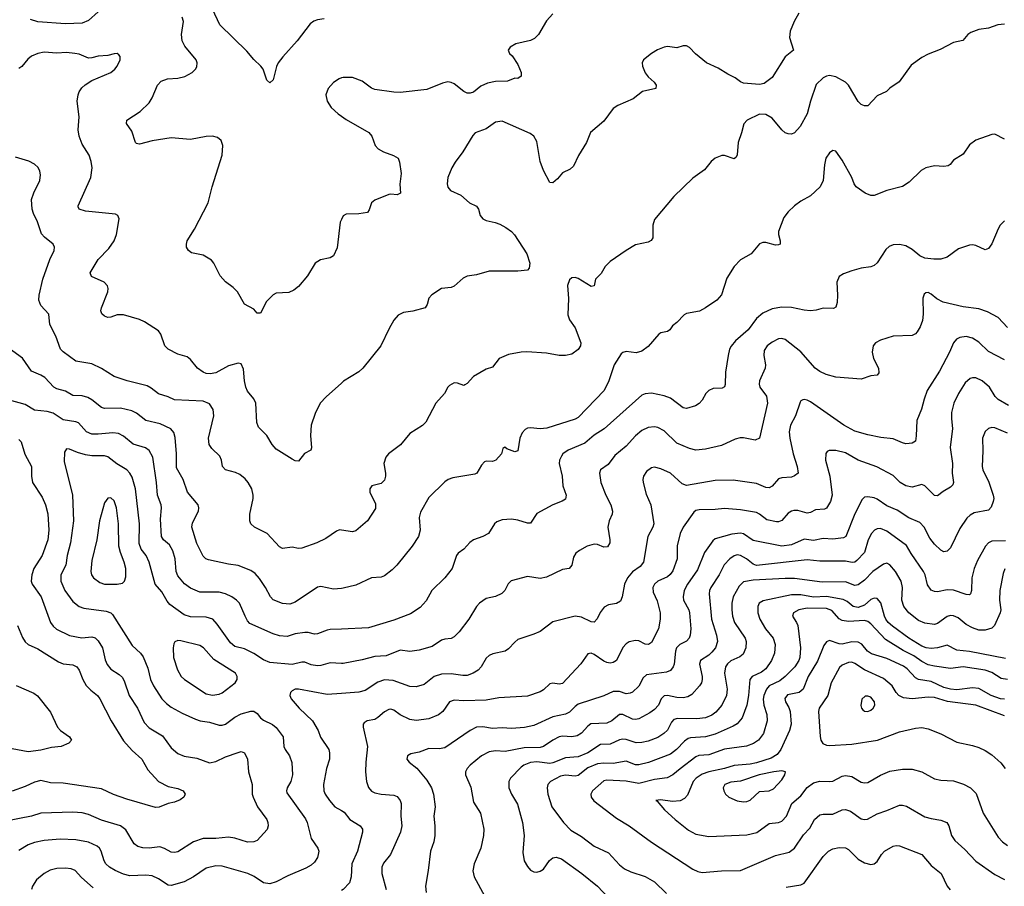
# Model space of a CAD drawing. Header units: inches. Extents: x 990586 to 1117858, y 769490 to 892071.
# Tile 150 of 248: x 1077976 to 1084169, y 830290 to 835742. Entities that reach past the tile are written whole.
import ezdxf

# ---------------------------------------------------------------- set-up
doc = ezdxf.new("R2010")
doc.units = ezdxf.units.IN
doc.header["$MEASUREMENT"] = 0
doc.layers.add('B0873', color=7, linetype='Continuous')
doc.layers.add('B0883', color=7, linetype='Continuous')

msp = doc.modelspace()

# ---------------------------------------------------------------- linework, layer by layer
at = {"layer": 'B0873', "color": 6}
for points, elevation in [([(1078470, 835791.3), (1078410, 835737.9), (1078370, 835721), (1078264.2, 835715.8), (1078090, 835729.7), (1078044.4, 835744.4)], 2800), ([(1080000, 834485), (1079991.9, 834468.1), (1079973.2, 834306.8), (1079950, 834256.8), (1079930, 834243.2), (1079868.3, 834231.7), (1079834, 834210), (1079786.4, 834130), (1079730, 834064.5), (1079699.8, 834040.2), (1079670, 834025.2), (1079590, 834020.6), (1079569.7, 834010.3), (1079529.5, 833970), (1079490, 833895.1), (1079470, 833896.3), (1079450, 833920.5), (1079390, 833952.8), (1079346.3, 834030), (1079318, 834058), (1079270, 834093.8), (1079238.2, 834130), (1079197.6, 834210), (1079182.3, 834230), (1079130, 834259.9), (1079056.3, 834276.3), (1079037.7, 834290), (1079026.4, 834310), (1079025, 834330), (1079030.6, 834350), (1079075.4, 834424.6), (1079162.3, 834590), (1079186.5, 834690), (1079249.6, 834890), (1079253.7, 834950), (1079242.8, 834982.8), (1079221.1, 835001.1), (1079188.9, 835008.9), (1079150, 835006.9), (1079050, 834987.7), (1078930, 834999.7), (1078810, 834980.4), (1078730, 834959.1), (1078720.3, 834960.3), (1078710, 834962.4), (1078704.5, 834970), (1078680.9, 835040.9), (1078648.8, 835090), (1078649.6, 835110.4), (1078734.5, 835165.5), (1078790, 835219.7), (1078810.4, 835249.7), (1078843.7, 835330), (1078865.6, 835354.4), (1078905.4, 835370), (1078970, 835374.4), (1079014.5, 835385.5), (1079060.2, 835410), (1079081.2, 835430), (1079090, 835445.6), (1079093.4, 835470), (1079085.9, 835490), (1079015, 835575), (1078997.3, 835610), (1078994.2, 835650), (1079007, 835730), (1078999, 835759)], 2800), ([(1079891.8, 835748.2), (1079850, 835741.7), (1079826.3, 835733.7), (1079803.3, 835716.7), (1079721.7, 835610), (1079631.5, 835508.5), (1079602.8, 835470), (1079592.5, 835447.5), (1079570, 835362.9), (1079550, 835345.1), (1079530, 835360.7), (1079507.4, 835430), (1079494, 835450), (1079450, 835490.8), (1079404.3, 835544.3), (1079235, 835710), (1079190, 835808.9)], 2700), ([(1080000, 833456.3), (1079903.5, 833370), (1079866.3, 833330), (1079835, 833265), (1079810, 833191.8), (1079805.4, 833125.4), (1079811.2, 833048.8), (1079806.8, 833033.2), (1079767.4, 833012.6), (1079730, 832964.5), (1079710, 832966.7), (1079690, 832977.2), (1079590, 833040.1), (1079564.1, 833070), (1079530, 833125.2), (1079478.4, 833178.4), (1079468.6, 833208.6), (1079461.6, 833330), (1079450, 833357.3), (1079410, 833405), (1079397.9, 833430), (1079390, 833470), (1079384.1, 833544.1), (1079370, 833576), (1079350, 833580.9), (1079290, 833563.6), (1079210, 833519.4), (1079173.5, 833513.5), (1079150, 833517.1), (1079130, 833525.3), (1079094.2, 833550), (1079050, 833603.8), (1079030, 833620.4), (1078970, 833638.1), (1078909.4, 833670), (1078889.9, 833690), (1078863.6, 833763.6), (1078850, 833784.9), (1078761.4, 833841.4), (1078730, 833856.3), (1078630, 833886.2), (1078590, 833884.3), (1078550, 833870.8), (1078530, 833869), (1078510, 833875.9), (1078492.5, 833892.5), (1078487.4, 833910), (1078490.3, 833930), (1078530.6, 834030), (1078533.6, 834050), (1078528.7, 834068.7), (1078507.8, 834090), (1078427.3, 834127.3), (1078419.9, 834150), (1078470, 834233.5), (1078536.7, 834303.3), (1078570.4, 834350), (1078584.5, 834390), (1078601.1, 834490), (1078594.6, 834510), (1078579.3, 834519.3), (1078390, 834538.2), (1078351.3, 834550), (1078344.8, 834564.8), (1078343.7, 834570), (1078423.1, 834750), (1078432.7, 834810), (1078426.1, 834850), (1078412.8, 834890), (1078370, 834959.3), (1078349.9, 835010.1), (1078345.1, 835050), (1078350.4, 835130), (1078337.5, 835230), (1078343.9, 835270), (1078351.4, 835288.6), (1078367.3, 835312.7), (1078387.8, 835332.2), (1078430, 835358.9), (1078548.9, 835410), (1078574, 835430), (1078590.4, 835450), (1078607.6, 835490), (1078607.8, 835510), (1078600.4, 835520.4), (1078590, 835528.7), (1078570, 835527.8), (1078530, 835517.8), (1078470, 835512.7), (1078430, 835501.3), (1078410, 835500.4), (1078350, 835524.7), (1078322.4, 835530), (1078270, 835535.8), (1078210, 835531.9), (1078130, 835537.6), (1078090, 835529.5), (1078050, 835512.6), (1078027, 835493), (1077990, 835447.7), (1077970, 835434.8)], 2900), ([(1080000, 835375.5), (1079985.4, 835370), (1079950, 835347.2), (1079916.8, 835310), (1079902.5, 835270), (1079909.6, 835230), (1079936.3, 835190), (1079979.5, 835150), (1080000, 835135.3)], 2800), ([(1080000, 832529.9), (1079988.5, 832531.5), (1079970, 832524.6), (1079901.4, 832478.6), (1079844.7, 832450), (1079750, 832417.5), (1079730, 832415.8), (1079690, 832423.7), (1079630, 832415.9), (1079610, 832424.5), (1079532.9, 832510), (1079452.5, 832550), (1079430.9, 832570), (1079424.1, 832590), (1079424, 832630), (1079444.4, 832730), (1079444.6, 832750), (1079435.9, 832790), (1079414.2, 832830), (1079394.2, 832854.2), (1079360.3, 832880.3), (1079332.9, 832892.9), (1079269.9, 832910), (1079252.6, 832930), (1079246.1, 832970), (1079236.1, 832996.1), (1079184.9, 833044.9), (1079167.9, 833070), (1079164.2, 833110), (1079198.4, 833250), (1079193.3, 833290), (1079170, 833325.4), (1079130, 833341.5), (1078949.6, 833349.6), (1078910, 833369), (1078850, 833388), (1078804.2, 833424.2), (1078778, 833438), (1078651.6, 833470), (1078570, 833496.5), (1078490, 833547.4), (1078430, 833576), (1078330, 833592.7), (1078250, 833652.2), (1078232.5, 833670), (1078203.4, 833750), (1078164.9, 833824.9), (1078158.8, 833890), (1078110, 833943.1), (1078096.7, 833976.8), (1078098.1, 834010), (1078122.6, 834110), (1078166.9, 834233.1), (1078192.7, 834290), (1078194.9, 834310), (1078187.3, 834330), (1078133.1, 834373.1), (1078114.2, 834394.2), (1078087.5, 834470), (1078062.4, 834522.4), (1078055.4, 834550), (1078050.8, 834610), (1078066.2, 834653.8), (1078103.8, 834730), (1078106.9, 834766.9), (1078102.5, 834790), (1078091.8, 834811.8), (1078070, 834834), (1078033, 834853), (1077950, 834877.9)], 3000), ([(1080000, 832163.9), (1079950, 832159.2), (1079870, 832175.5), (1079850, 832171.4), (1079710, 832077.3), (1079674.8, 832065.2), (1079630, 832069.4), (1079570, 832091.3), (1079554.2, 832110), (1079523.3, 832170), (1079485.6, 832225.6), (1079457.3, 832257.3), (1079430, 832276.3), (1079350, 832309), (1079290, 832316.5), (1079163.8, 832343.9), (1079147.2, 832350), (1079130, 832366.4), (1079090, 832447), (1079058.5, 832550), (1079063, 832577), (1079101.6, 832650), (1079103.9, 832670), (1079099.6, 832690), (1079030.9, 832770), (1079005.1, 832850), (1078962.8, 832922.8), (1078962.5, 833010), (1078953.5, 833113.5), (1078945.1, 833145.1), (1078926.9, 833166.9), (1078859.8, 833199.8), (1078770, 833220.1), (1078710, 833266.3), (1078680.7, 833280.7), (1078610, 833297.8), (1078510, 833296.6), (1078490, 833302), (1078430, 833350.6), (1078405, 833365), (1078370, 833374.8), (1078310, 833377.5), (1078264.3, 833404.3), (1078210, 833420), (1078190.1, 833430.1), (1078135.4, 833490), (1078110, 833505.2), (1078049.8, 833529.8), (1077993.3, 833613.3), (1077910, 833674.1)], 3100), ([(1080000, 831908.1), (1079930, 831904.8), (1079910, 831901.6), (1079850, 831877.2), (1079830, 831876.2), (1079790, 831887.4), (1079770, 831887.5), (1079710, 831877.1), (1079658.4, 831861.6), (1079610, 831865), (1079570, 831877.1), (1079423.7, 831943.7), (1079410, 831959.1), (1079393.5, 831990), (1079359.6, 832070), (1079339.8, 832090), (1079310, 832110.4), (1079270, 832129.8), (1079230, 832140.1), (1079110, 832139.5), (1079050, 832165.3), (1079012.7, 832192.7), (1078970, 832242.1), (1078960.1, 832270), (1078954.5, 832350), (1078939.5, 832399.5), (1078918.5, 832438.5), (1078880.2, 832470), (1078867.4, 832490), (1078861.2, 832598.8), (1078867.9, 832670), (1078865.7, 832690), (1078842.1, 832750), (1078835.9, 832830), (1078812.9, 832990), (1078791.5, 833031.5), (1078767.9, 833047.9), (1078690.9, 833070.9), (1078630, 833121.5), (1078597.7, 833137.7), (1078563.1, 833143.1), (1078470, 833133.5), (1078430, 833133.7), (1078396.1, 833150), (1078345.2, 833205.2), (1078330, 833212.2), (1078250, 833225.2), (1078187.3, 833267.3), (1078150, 833276.9), (1078070, 833286.2), (1078010, 833321.1), (1077911.2, 833348.8)], 3200), ([(1077970, 833101), (1077986.2, 833086.2), (1078008.9, 833008.9), (1078051, 832931), (1078049.7, 832870), (1078056.5, 832830), (1078117.8, 832737.8), (1078137.9, 832690), (1078154, 832634), (1078160.4, 832530), (1078153.8, 832470), (1078118.5, 832370), (1078065.5, 832290), (1078052.8, 832250), (1078049.2, 832210), (1078055.3, 832190), (1078110.6, 832110), (1078170.3, 831950.3), (1078187.3, 831927.3), (1078208.5, 831908.5), (1078290, 831868.2), (1078366.4, 831853.6), (1078430, 831859), (1078450, 831852.3), (1078470, 831834.9), (1078498, 831790), (1078513.8, 831713.8), (1078525.5, 831685.5), (1078550, 831655.8), (1078602.5, 831622.5), (1078622.6, 831602.6), (1078635.8, 831575.8), (1078664.8, 831490), (1078717.9, 831410), (1078760.1, 831320.2), (1078790, 831287.1), (1078875.3, 831235.3), (1078930, 831161.6), (1078970, 831125.1), (1079010, 831108.3), (1079090, 831096), (1079170, 831066.6), (1079210, 831074.6), (1079270, 831104.5), (1079350, 831132.1), (1079370, 831136.9), (1079390, 831129.1), (1079409.8, 831090), (1079415.1, 831010), (1079437.6, 830930), (1079439, 830870), (1079444, 830850), (1079471.9, 830790), (1079529.8, 830710), (1079537.1, 830690), (1079538.5, 830670), (1079533, 830647), (1079470, 830578.3), (1079450, 830569.1), (1079410, 830568.1), (1079330, 830592.7), (1079290, 830599.5), (1079210, 830589.5), (1079130, 830590.4), (1079069.7, 830570.3), (1078970, 830507.4), (1078950, 830501.8), (1078930, 830504.4), (1078887.8, 830527.8), (1078857, 830537), (1078790, 830530), (1078750, 830530.7), (1078719.5, 830539.5), (1078696, 830556), (1078643.9, 830643.9), (1078610.1, 830670.1), (1078490, 830704.8), (1078410, 830741.6), (1078370, 830750.9), (1078310, 830755), (1078110, 830749.5), (1078050, 830731.3), (1077890, 830700.3)], 3200), ([(1080000, 831692.1), (1079930, 831696.4), (1079870, 831678.5), (1079850, 831677), (1079810, 831682), (1079770, 831699.6), (1079750, 831700.2), (1079690, 831685), (1079550, 831698.2), (1079510, 831715), (1079450, 831753.6), (1079390, 831783.4), (1079330, 831797.4), (1079301.8, 831821.8), (1079219.2, 831939.2), (1079190.2, 831970.2), (1079150, 831982), (1079050, 831984.7), (1079010, 831997.5), (1078921.7, 832061.7), (1078903.9, 832083.9), (1078870, 832143.2), (1078828, 832190), (1078791.1, 832330), (1078770.8, 832370), (1078740.9, 832410), (1078727.3, 832447.3), (1078729.7, 832569.7), (1078705.3, 832790), (1078683, 832863), (1078669.7, 832890), (1078649.4, 832910), (1078586.8, 832946.8), (1078530, 832991.7), (1078510, 832997.3), (1078430, 832999.1), (1078390, 833004.8), (1078339.6, 833019.6), (1078290, 833040.6), (1078270, 833042.5), (1078258.5, 833021.5), (1078257, 832963), (1078308.5, 832750), (1078313.9, 832590), (1078295, 832450), (1078274.5, 832370), (1078266.5, 832310), (1078234.7, 832250), (1078235.4, 832210), (1078259.3, 832150), (1078310, 832081.2), (1078350, 832050), (1078380.5, 832040.5), (1078521.1, 832021.1), (1078549.3, 832010), (1078560, 832000), (1078683.8, 831803.8), (1078735.8, 831755.8), (1078752.4, 831732.4), (1078781.7, 831661.7), (1078799.6, 831590), (1078817.4, 831550), (1078870, 831469.8), (1078899.4, 831439.4), (1078930, 831417.5), (1078998, 831378), (1079081.2, 831341.2), (1079111.5, 831331.5), (1079170, 831322.6), (1079230, 831303.5), (1079250, 831303.6), (1079270, 831310.7), (1079330, 831354.1), (1079370, 831374.6), (1079430, 831390.5), (1079450, 831391.1), (1079470, 831377), (1079490, 831350.4), (1079510, 831334.1), (1079567.3, 831307.3), (1079590, 831288.2), (1079634.1, 831230), (1079638.2, 831170), (1079646.1, 831150), (1079674.2, 831110), (1079687.7, 831067.7), (1079693, 830990), (1079681.1, 830950), (1079658.6, 830910), (1079654.1, 830890), (1079657.2, 830877.2), (1079773.7, 830713.7), (1079784, 830690), (1079810, 830591.2), (1079852.1, 830530), (1079857.3, 830510), (1079854.7, 830490), (1079848.5, 830470), (1079830, 830442.4), (1079810, 830422.3), (1079777, 830403), (1079663.6, 830356.4), (1079590, 830317.2), (1079550, 830305.1), (1079510, 830310.5), (1079451.6, 830351.6), (1079412.1, 830370), (1079250, 830415.8), (1079210, 830418.7), (1079150, 830402.8), (1079070.5, 830349.5), (1079010, 830318.6), (1078930, 830293.7), (1078910, 830296.2), (1078850, 830336.6), (1078810, 830354.6), (1078770, 830360.4), (1078670, 830355.6), (1078630, 830366.7), (1078576.4, 830390), (1078541.5, 830410), (1078519, 830430), (1078507.2, 830450), (1078489.1, 830510), (1078477.3, 830530), (1078463.1, 830543.1), (1078410, 830567), (1078330, 830582.9), (1078230, 830585.8), (1078130, 830577), (1078070, 830565.5), (1078030, 830550.5), (1077970, 830515)], 3300), ([(1077962, 831930), (1077994.6, 831854.6), (1078010, 831828.1), (1078030, 831811.4), (1078090, 831783.5), (1078221.1, 831701.1), (1078250, 831689.7), (1078310, 831682.1), (1078335.5, 831670), (1078350.2, 831650.2), (1078372.6, 831590), (1078393.7, 831553.7), (1078422.9, 831522.9), (1078465.1, 831490), (1078481.2, 831470), (1078551.2, 831331.2), (1078630, 831203.9), (1078683.3, 831143.3), (1078744.9, 831090), (1078782.7, 831022.7), (1078848.9, 830950), (1078910, 830917.1), (1078970, 830904.1), (1079004.4, 830890), (1079016.9, 830870), (1079015.3, 830864.7), (1079007.7, 830850), (1078986.2, 830833.8), (1078950, 830818.9), (1078909.8, 830810.2), (1078853.4, 830786.6), (1078830, 830784.4), (1078650, 830837.4), (1078567.4, 830867.4), (1078490, 830902.9), (1078250, 830939), (1078170, 830940.8), (1078110, 830955.3), (1078070, 830945.3), (1078010, 830916.6), (1077930, 830888.6)], 3100), ([(1077953.6, 831553.6), (1078064.4, 831504.4), (1078087.7, 831487.7), (1078170, 831385.3), (1078214.7, 831290), (1078232.3, 831270), (1078289.4, 831230), (1078302, 831210), (1078285.8, 831190), (1078237.6, 831170), (1078176.2, 831163.8), (1078110, 831146.8), (1078030, 831135), (1077930, 831153.5)], 3000), ([(1080000, 831503.5), (1079910, 831497.4), (1079730, 831530.7), (1079710, 831529.2), (1079690, 831520.1), (1079678.8, 831510), (1079675.1, 831490), (1079683.9, 831470), (1079735, 831410), (1079818.6, 831330), (1079853.8, 831270), (1079868.5, 831228.5), (1079920.9, 831150), (1079925.9, 831130), (1079924.1, 831090), (1079905.1, 831030), (1079886.9, 830930), (1079889.2, 830890), (1079897.2, 830870), (1079924.3, 830830), (1079959.1, 830790), (1080000, 830766.6)], 3400), ([(1078439, 830279), (1078364.4, 830344.4), (1078324.9, 830390), (1078300.4, 830400.4), (1078263.4, 830403.4), (1078210, 830400.8), (1078168.9, 830391.1), (1078130.1, 830370), (1078083, 830330), (1078056, 830290), (1078050.5, 830270)], 3400)]:
    msp.add_lwpolyline(points, dxfattribs=dict(at, elevation=elevation))
at = {"layer": 'B0873', "color": 6, "elevation": 3400}
for points in [[(1078550, 832733.7), (1078530, 832732.2), (1078510, 832702.2), (1078477.9, 832590), (1078461.6, 832470), (1078430, 832338.7), (1078424, 832270), (1078428.8, 832250), (1078441.1, 832230), (1078480.6, 832200.6), (1078510, 832190.8), (1078590, 832189.8), (1078622.6, 832197.4), (1078635.5, 832210), (1078643.3, 832236.7), (1078643.5, 832290), (1078633.1, 832330), (1078609.6, 832390), (1078600.6, 832430), (1078598.5, 832570), (1078586, 832670), (1078570, 832715.5)], [(1078970, 831835.8), (1078952.6, 831827.4), (1078945.4, 831814.6), (1078941.5, 831790), (1078943.8, 831730), (1078969.4, 831650.6), (1078992.8, 831610), (1079013.3, 831590), (1079150, 831500.3), (1079190, 831491.3), (1079230, 831498.8), (1079250, 831507.8), (1079331.6, 831570), (1079343.7, 831590), (1079344.3, 831610), (1079333.8, 831630), (1079197.2, 831717.2), (1079132.5, 831790), (1079110, 831804.5), (1078990, 831834.4)]]:
    msp.add_lwpolyline(points, close=True, dxfattribs=at)
at = {"layer": 'B0883', "color": 6}
for points, elevation in [([(1082876.9, 835783.1), (1082847.2, 835730), (1082823.3, 835670), (1082818.7, 835630), (1082843.2, 835550), (1082791.9, 835508.1), (1082710, 835377.8), (1082658.5, 835341.5), (1082630, 835335.5), (1082603.7, 835336.3), (1082530, 835343.3), (1082510, 835352.2), (1082476.8, 835376.8), (1082430, 835399.6), (1082370, 835437), (1082295.3, 835470), (1082226.4, 835526.4), (1082190, 835566.8), (1082170, 835577.5), (1082150, 835578), (1082110, 835566.2), (1082050, 835572.6), (1082030, 835570.2), (1081987.4, 835552.6), (1081949.5, 835530), (1081900.1, 835490), (1081891.5, 835470), (1081893.6, 835450), (1081910, 835408.9), (1081930, 835383.3), (1081966.8, 835350), (1081980.3, 835330), (1081978.5, 835310), (1081894.3, 835290), (1081836, 835244), (1081738.1, 835201.9), (1081710, 835183.2), (1081650, 835104.8), (1081567.5, 835032.5), (1081540.6, 834970), (1081492.1, 834887.9), (1081459.1, 834820.9), (1081437.7, 834802.3), (1081390, 834778.4), (1081359.9, 834740.1), (1081330, 834715.2), (1081310, 834717), (1081270, 834794.1), (1081250.3, 834850.3), (1081230, 834976.1), (1081210, 835009.6), (1081186.9, 835026.9), (1081010, 835103.6), (1080970, 835097.8), (1080910, 835055.7), (1080840.9, 835030), (1080825.8, 835014.2), (1080763.4, 834910), (1080714.5, 834845.5), (1080693.4, 834810), (1080669.8, 834750), (1080665.7, 834710), (1080669.3, 834689.3), (1080686.9, 834666.9), (1080750, 834638.1), (1080806.1, 834590), (1080848.9, 834568.9), (1080862.5, 834550), (1080871.7, 834510), (1080888.8, 834488.8), (1080910, 834478.7), (1080966.7, 834466.7), (1080995.5, 834455.5), (1081034.9, 834434.9), (1081069.3, 834409.3), (1081087.8, 834387.8), (1081165.3, 834270), (1081184, 834210), (1081180.7, 834179.3), (1081170, 834167.1), (1081110, 834159), (1080930, 834160.4), (1080850, 834137.7), (1080790, 834128.1), (1080765.1, 834114.9), (1080710, 834066.6), (1080690, 834058), (1080630, 834051.8), (1080568.8, 834011.2), (1080549.7, 833990.3), (1080539.2, 833950), (1080527.2, 833930), (1080450, 833908.1), (1080390, 833899.2), (1080356.2, 833883.8), (1080330, 833851), (1080300.3, 833799.7), (1080248.8, 833690), (1080134.8, 833550), (1080110, 833527.4), (1080012.5, 833467.5), (1080000, 833456.3)], 2900), ([(1081330, 835779.8), (1081290, 835736), (1081239.2, 835650), (1081215.2, 835624.8), (1081188.2, 835611.8), (1081098, 835590), (1081061.1, 835570), (1081049.1, 835550), (1081057.4, 835530), (1081074.1, 835514.1), (1081110, 835461.2), (1081129.5, 835410.5), (1081130, 835387.8), (1081110, 835371.6), (1081090, 835373.3), (1081043.8, 835356.2), (1080970, 835352.4), (1080917.9, 835342.1), (1080876.2, 835323.8), (1080830, 835287), (1080810, 835279.7), (1080790, 835280.8), (1080770, 835290.9), (1080710, 835339.2), (1080690, 835347.9), (1080670, 835350.4), (1080636.7, 835343.3), (1080536.2, 835303.9), (1080370, 835284.4), (1080330, 835285.9), (1080210, 835303), (1080190, 835311.4), (1080130, 835356.2), (1080070, 835379), (1080010, 835379.2), (1080000, 835375.5)], 2800), ([(1084170, 835713.7), (1084129.3, 835710.7), (1084070, 835689.3), (1084010, 835679.9), (1083958.8, 835661.2), (1083940.2, 835650), (1083907.8, 835612.2), (1083850, 835597.7), (1083766.1, 835553.9), (1083690, 835525.8), (1083650, 835505.2), (1083583.8, 835456.2), (1083508.2, 835351.8), (1083450, 835310.6), (1083429.1, 835290), (1083370, 835264.1), (1083310, 835200.5), (1083290, 835199.4), (1083270, 835207.9), (1083250, 835226.7), (1083190, 835330), (1083170, 835349.2), (1083110, 835381.8), (1083070, 835391.8), (1083050, 835387.4), (1083030, 835375.9), (1082985.9, 835334.1), (1082949.4, 835230), (1082930, 835148.9), (1082884.4, 835070), (1082850, 835030.6), (1082830, 835023), (1082810, 835023.4), (1082790, 835030.9), (1082770, 835048.6), (1082710, 835122.5), (1082670, 835145.4), (1082630, 835147.7), (1082551.7, 835110), (1082532, 835088), (1082517, 835030), (1082495, 834970), (1082488.2, 834891.8), (1082482.9, 834877.1), (1082470, 834866.7), (1082410, 834888), (1082391.7, 834888.3), (1082351.3, 834870), (1082326, 834850), (1082283, 834797), (1082210, 834745.5), (1082090.5, 834629.5), (1081970, 834484.4), (1081958.7, 834450), (1081959.2, 834370), (1081947.2, 834352.8), (1081930, 834342.8), (1081850, 834326), (1081790, 834290.6), (1081690, 834221), (1081659, 834190), (1081634.7, 834145.3), (1081598.8, 834110), (1081590, 834066.9), (1081570, 834064.1), (1081490, 834113.2), (1081470, 834119.6), (1081450, 834117.2), (1081435.5, 834104.5), (1081421.2, 834070), (1081428.6, 833988.6), (1081424.8, 833884.8), (1081434.2, 833854.2), (1081470, 833803.2), (1081506.1, 833710), (1081503.1, 833690), (1081490, 833667.1), (1081450, 833637), (1081410, 833629.2), (1081370, 833629.9), (1081290, 833643.7), (1081166.8, 833653.2), (1081130, 833650.9), (1081050, 833635.7), (1080992.2, 833610), (1080950, 833555.4), (1080910, 833543.4), (1080830, 833496.6), (1080790, 833452.7), (1080775.7, 833444.3), (1080770, 833441.6), (1080730, 833455.4), (1080710, 833456.6), (1080679.9, 833440.1), (1080669.5, 833430), (1080647.5, 833390), (1080593.8, 833330), (1080530, 833209.3), (1080510, 833189.9), (1080430, 833137.6), (1080372.5, 833067.5), (1080296.8, 833010), (1080279.8, 832990), (1080266.7, 832950), (1080278.2, 832890), (1080277.7, 832870), (1080270, 832844.5), (1080250, 832823.4), (1080190.9, 832809.1), (1080178, 832790), (1080178.1, 832770), (1080215, 832695), (1080214.3, 832665.7), (1080163.1, 832590), (1080090, 832525.5), (1080070, 832520.1), (1080000, 832529.9)], 3000), ([(1080000, 835135.3), (1080030, 835113.7), (1080173.4, 835033.4), (1080190.7, 835010), (1080212.9, 834950), (1080231.5, 834930), (1080263.8, 834910), (1080328.3, 834888.3), (1080357, 834870), (1080366, 834846), (1080374.8, 834774.8), (1080368, 834708), (1080372.1, 834650), (1080350, 834640.5), (1080310, 834645.3), (1080297.3, 834642.7), (1080210, 834607.4), (1080189.7, 834590.3), (1080175.1, 834544.9), (1080164.4, 834530), (1080110, 834520.8), (1080030, 834519.1), (1080011.3, 834508.7), (1080000, 834485)], 2800), ([(1084169.9, 834989.9), (1084110, 835021.6), (1084090, 835020.2), (1083990, 834984.3), (1083950, 834954), (1083910, 834895.7), (1083850, 834859.4), (1083828.7, 834831.3), (1083816.9, 834823.1), (1083790, 834818.6), (1083730, 834823.6), (1083674.9, 834810), (1083646.7, 834793.3), (1083570, 834720.2), (1083530, 834693.1), (1083430, 834667.4), (1083350, 834636.4), (1083330, 834636.6), (1083295, 834650), (1083238.4, 834690), (1083224.1, 834710), (1083209.9, 834750), (1083150, 834858.8), (1083110, 834914), (1083090, 834919.8), (1083070, 834905.3), (1083047.1, 834870), (1083038.6, 834830), (1083031, 834730), (1083010.2, 834690), (1082950, 834633), (1082890, 834600.5), (1082850, 834571.9), (1082810, 834534.1), (1082783.2, 834496.8), (1082749, 834410), (1082748.4, 834390), (1082759.7, 834350), (1082760.1, 834330), (1082750, 834324.8), (1082730, 834324.4), (1082670, 834339.3), (1082650, 834339.9), (1082630, 834331.6), (1082577.7, 834270), (1082510, 834231.3), (1082471.1, 834188.9), (1082424.2, 834115.8), (1082390, 834011.6), (1082361.9, 833978.1), (1082290, 833928.8), (1082251.9, 833908.1), (1082170, 833893.1), (1082155, 833885), (1082110, 833837.4), (1082083, 833817), (1082065.7, 833790), (1082050, 833780.4), (1082010, 833772.5), (1081996.1, 833763.9), (1081930, 833686.2), (1081890, 833655.6), (1081852.9, 833647.1), (1081790, 833653.5), (1081770.9, 833649.1), (1081759.6, 833640.4), (1081715, 833570), (1081681.4, 833470), (1081653, 833410), (1081490, 833239.9), (1081470, 833228.4), (1081292.5, 833172.5), (1081250, 833167.4), (1081190, 833173.3), (1081170, 833171.4), (1081155.5, 833164.5), (1081137.2, 833142.8), (1081122.8, 833110), (1081110, 833028.9), (1081090, 833023.7), (1081041.3, 833041.3), (1081027.5, 833052.5), (1081016.2, 833043.8), (1081007.5, 833010), (1080971.9, 832970), (1080950, 832962.8), (1080910, 832965.3), (1080900.5, 832959.5), (1080881, 832939), (1080850.7, 832890), (1080838.1, 832881.9), (1080701.4, 832858.6), (1080670.9, 832849.1), (1080650, 832834.9), (1080550, 832735.2), (1080496.6, 832643.4), (1080488.9, 832610), (1080495.5, 832530), (1080484.9, 832490), (1080444, 832430), (1080349, 832311), (1080319.3, 832280.7), (1080270, 832242.7), (1080250, 832234.8), (1080188.8, 832231.2), (1080090, 832185.3), (1080010, 832164.8), (1080000, 832163.9)], 3100), ([(1084170, 834477.7), (1084144.2, 834450), (1084130, 834426.3), (1084090, 834331.7), (1084070, 834302.4), (1084050, 834294.1), (1083990, 834321.2), (1083970, 834326.2), (1083950, 834324.4), (1083880.5, 834299.5), (1083811, 834249), (1083770, 834235.1), (1083725.1, 834234.9), (1083670, 834242.6), (1083637.3, 834257.3), (1083590, 834295.5), (1083550, 834318.9), (1083510, 834328.7), (1083470, 834325.6), (1083445.2, 834314.8), (1083423.6, 834296.4), (1083370, 834213), (1083350, 834195.7), (1083330, 834187.8), (1083270, 834178.8), (1083210, 834162.9), (1083157.5, 834142.5), (1083130, 834126.4), (1083115.7, 834090), (1083121.1, 834010), (1083118.1, 833961.9), (1083110, 833933.4), (1083095.4, 833924.6), (1083030, 833927.9), (1082986, 833914), (1082950, 833909.5), (1082910, 833913.6), (1082830, 833932.2), (1082770, 833934), (1082710, 833922.4), (1082650, 833895.4), (1082610, 833861.7), (1082557.3, 833790), (1082478.9, 833721.1), (1082451.2, 833688.8), (1082441.7, 833670), (1082431.6, 833630), (1082415.3, 833524.7), (1082413.1, 833446.9), (1082408.6, 833431.4), (1082395.2, 833424.8), (1082338.4, 833421.6), (1082311.6, 833410), (1082293, 833390), (1082270, 833349.2), (1082250, 833326.7), (1082227.1, 833312.9), (1082170, 833294.9), (1082150, 833301.1), (1082070, 833360.5), (1082030, 833376.4), (1081950, 833392.5), (1081911.5, 833388.5), (1081890, 833379.1), (1081651.9, 833168.1), (1081590, 833127.6), (1081530, 833078.5), (1081426.4, 833033.6), (1081393.6, 833010), (1081383.3, 832996.7), (1081371.1, 832970), (1081369.6, 832950), (1081387.7, 832870), (1081393.6, 832810), (1081412.6, 832750), (1081410, 832725.6), (1081387.7, 832712.3), (1081329.8, 832690.2), (1081230, 832634.2), (1081190, 832574.8), (1081170, 832574.4), (1081110, 832593.8), (1081070, 832600.2), (1081010, 832595.3), (1080978, 832582), (1080963.1, 832570), (1080924.1, 832510), (1080890.3, 832490), (1080830, 832469.6), (1080807.7, 832452.3), (1080770, 832409.9), (1080734.8, 832385.2), (1080724.2, 832370), (1080696.1, 832290), (1080650, 832230), (1080567.9, 832150), (1080533.3, 832086.7), (1080496, 832044), (1080435.3, 832004.7), (1080330, 831964.2), (1080170, 831916.3), (1080000, 831908.1)], 3200), ([(1084190, 833806.4), (1084130, 833869.4), (1084063.5, 833903.5), (1084010, 833922.9), (1083910, 833935.2), (1083785.8, 833965.8), (1083745.1, 833985.1), (1083710, 834015.5), (1083690, 834025.9), (1083676.8, 834023.2), (1083665.3, 834014.7), (1083656.1, 833990), (1083659.8, 833890), (1083654.6, 833850), (1083640, 833810), (1083621.5, 833778.5), (1083610, 833764.8), (1083590, 833754.2), (1083470, 833751.2), (1083390, 833725.1), (1083360.2, 833710), (1083343.9, 833690), (1083338.2, 833650), (1083347.6, 833610), (1083377.7, 833550), (1083379.7, 833520.3), (1083370, 833506), (1083330, 833500.9), (1083270, 833480.1), (1083110, 833493.7), (1083049.7, 833510.3), (1083010, 833528.3), (1082979.1, 833550), (1082890, 833652.2), (1082790, 833729.9), (1082770, 833736.6), (1082750, 833733.9), (1082710, 833713.6), (1082678, 833690), (1082659.1, 833660.9), (1082655.9, 833630), (1082667.9, 833570), (1082664.5, 833550), (1082628.8, 833470), (1082626.7, 833450), (1082631.6, 833430), (1082673.1, 833373.1), (1082680.4, 833330), (1082629.1, 833110), (1082603.1, 833096.9), (1082530, 833111.6), (1082508.1, 833111.9), (1082477.2, 833102.8), (1082390, 833062.4), (1082290, 833039), (1082230, 833034.2), (1082190, 833044.7), (1082110, 833078.2), (1082030, 833154.5), (1081990, 833176.1), (1081970, 833180.1), (1081930, 833176.3), (1081890, 833157.5), (1081850, 833123.6), (1081790, 833059.7), (1081720.5, 832999.5), (1081676.7, 832943.3), (1081629.9, 832910.1), (1081622.3, 832890), (1081631.6, 832830), (1081662.7, 832750), (1081694.5, 832690), (1081704.7, 832650), (1081702.2, 832630), (1081684.6, 832590), (1081676, 832550), (1081689.1, 832470), (1081687.5, 832450), (1081673.6, 832426.4), (1081650, 832423.7), (1081610, 832440.2), (1081590, 832442.6), (1081545.5, 832430), (1081496.7, 832403.3), (1081474.8, 832385.2), (1081460.3, 832359.7), (1081449, 832311), (1081432, 832290), (1081390, 832282.7), (1081290, 832235.3), (1081250, 832226.1), (1081170, 832238.3), (1081068.3, 832211.7), (1081048.3, 832191.7), (1081027.2, 832150), (1081008.3, 832131.7), (1080970, 832113.9), (1080910, 832100.3), (1080868.8, 832071.2), (1080850, 832049.9), (1080801.7, 831970), (1080739.8, 831890), (1080710, 831859.9), (1080690, 831849.5), (1080650, 831844.8), (1080630, 831837.8), (1080570, 831797.6), (1080490, 831776.3), (1080430, 831767.4), (1080370, 831775.9), (1080280.6, 831739.4), (1080210, 831735.9), (1080130, 831714.6), (1080010, 831691.5), (1080000, 831692.1)], 3300), ([(1084170, 833602.8), (1084070, 833655.1), (1084010, 833714), (1083970, 833738.8), (1083930, 833748.4), (1083890, 833743.6), (1083867.8, 833732.2), (1083850.7, 833709.3), (1083825.3, 833650), (1083762.7, 833530), (1083684.8, 833410), (1083664.7, 833355.3), (1083648.6, 833291.4), (1083618.7, 833221.3), (1083615.8, 833124.2), (1083610, 833090.8), (1083590, 833078.2), (1083570, 833075.4), (1083550, 833074.3), (1083530, 833079.5), (1083470, 833105), (1083393, 833113), (1083310, 833129.5), (1083230, 833153.4), (1083160.6, 833190), (1082950, 833337), (1082930, 833347.6), (1082910, 833352.4), (1082902.3, 833350), (1082890, 833343.7), (1082884.9, 833335.1), (1082855.3, 833250), (1082824, 833190), (1082816.9, 833150), (1082820.8, 833110), (1082841.9, 833010), (1082867, 832930), (1082871.9, 832890), (1082850, 832872), (1082830, 832864.3), (1082770, 832859.7), (1082750, 832852.5), (1082710, 832808), (1082690, 832797.5), (1082670, 832799.7), (1082610, 832823), (1082464.8, 832844.8), (1082350, 832842.9), (1082170, 832810.5), (1082142.7, 832822.7), (1082070, 832889.2), (1082010, 832916.8), (1081970, 832926), (1081950, 832921.9), (1081919.8, 832900.2), (1081899.3, 832870), (1081895, 832850), (1081896.9, 832830), (1081916.5, 832756.5), (1081946.6, 832690), (1081964.8, 832570), (1081959.2, 832550), (1081927.5, 832490), (1081899.7, 832330), (1081878.1, 832301.9), (1081830, 832268.8), (1081799.5, 832230), (1081781.5, 832190), (1081766.4, 832110), (1081755.5, 832084.5), (1081730, 832068.4), (1081679, 832061), (1081653.6, 832046.4), (1081627.2, 832012.8), (1081607.9, 831972.1), (1081590, 831952.5), (1081570, 831953.9), (1081510, 831983.3), (1081471.1, 831988.9), (1081330, 831953.6), (1081250, 831893.2), (1081210, 831875.1), (1081110, 831842), (1081090, 831826.7), (1081050, 831783.1), (1081030, 831769.5), (1080951.3, 831751.3), (1080930, 831742.3), (1080910, 831724.8), (1080879, 831670), (1080859.7, 831650), (1080829.6, 831630), (1080790, 831616.1), (1080764.4, 831615.6), (1080690, 831627.4), (1080630, 831624.4), (1080584.1, 831610), (1080520.2, 831559.8), (1080470, 831545), (1080430, 831546.4), (1080324.7, 831584.7), (1080270, 831589.7), (1080230, 831573.6), (1080150, 831521.3), (1080110, 831511.1), (1080000, 831503.5)], 3400), ([(1084195, 833315), (1084130, 833353.5), (1084111.7, 833371.7), (1084076, 833430), (1084030.5, 833470.5), (1083990, 833489.3), (1083970, 833489.7), (1083955.6, 833484.4), (1083923.5, 833456.5), (1083880.9, 833390), (1083852.5, 833330), (1083836.9, 833270), (1083836.5, 833230), (1083844.4, 833170), (1083829.4, 833050), (1083842.8, 832950), (1083840.6, 832890), (1083848.8, 832830), (1083844.8, 832815.2), (1083830, 832800.2), (1083785.5, 832774.4), (1083750, 832746.9), (1083730, 832748), (1083670, 832809.9), (1083650, 832816.9), (1083590, 832800.5), (1083549.9, 832810), (1083513.4, 832830), (1083470, 832873.3), (1083368.6, 832928.6), (1083250, 832970.7), (1083170, 833017.6), (1083110, 833032.5), (1083067.5, 833032.5), (1083055.1, 833024.9), (1083047.1, 833013), (1083043.9, 832970), (1083072.4, 832870), (1083086.5, 832750), (1083076.1, 832710), (1083050.2, 832669.8), (1083037.6, 832662.4), (1082981.3, 832658.7), (1082950, 832641.9), (1082930, 832636.7), (1082870, 832654.7), (1082845.1, 832654.9), (1082830, 832650.8), (1082810, 832637.4), (1082770, 832591.7), (1082750, 832583), (1082737.3, 832582.7), (1082675.1, 832595.1), (1082630, 832631.2), (1082610, 832640.5), (1082510, 832658.3), (1082410, 832666.7), (1082350, 832659.6), (1082250, 832658.3), (1082230, 832654.1), (1082216.4, 832643.6), (1082149.9, 832550), (1082129.6, 832510), (1082112.1, 832432.1), (1082112.2, 832350), (1082084.5, 832275.5), (1082068, 832252), (1082050, 832236.6), (1081990, 832209.1), (1081969.3, 832190), (1081959.3, 832170), (1081960.4, 832140.4), (1081985.5, 832085.5), (1082004.3, 832010), (1082005.7, 831970), (1081994.1, 831910), (1081950, 831822.8), (1081931.7, 831810), (1081910, 831813.5), (1081870, 831833.7), (1081850, 831836.1), (1081810, 831827.1), (1081790, 831816), (1081770, 831793), (1081730.2, 831709.8), (1081710, 831698), (1081690, 831694.4), (1081670, 831697.1), (1081650, 831706.1), (1081590, 831748.6), (1081570, 831755.7), (1081550, 831752.5), (1081506.6, 831690), (1081390, 831565.2), (1081370, 831560.9), (1081330, 831567.9), (1081310, 831562.7), (1081270, 831525.6), (1081250, 831513.7), (1081170, 831485.8), (1080990, 831474.8), (1080910, 831460.9), (1080770, 831456.7), (1080710, 831461.5), (1080679.9, 831450), (1080637.7, 831390), (1080610, 831367.8), (1080550, 831342.3), (1080470, 831332.1), (1080430, 831338.9), (1080370, 831369.3), (1080330, 831397.8), (1080310, 831403.8), (1080298, 831402), (1080270, 831388.1), (1080230, 831350.9), (1080210, 831338.4), (1080160.9, 831330), (1080142.3, 831317.7), (1080136.8, 831310), (1080135.9, 831290), (1080164.4, 831170), (1080153.5, 831070), (1080151.9, 831010), (1080157.6, 830950), (1080170, 830911.2), (1080188.8, 830888.8), (1080210, 830877.2), (1080250, 830868.8), (1080330, 830863), (1080350, 830854.7), (1080369.8, 830830), (1080374.9, 830810), (1080374.1, 830730), (1080379.2, 830670), (1080371.8, 830630), (1080308, 830490), (1080264.7, 830435.3), (1080254.2, 830410), (1080254.2, 830370), (1080281.8, 830270)], 3500), ([(1084190, 833141), (1084110, 833173.4), (1084090, 833176.1), (1084070, 833171), (1084048.8, 833151.1), (1084032.5, 833110), (1084034.4, 833030), (1084030, 832930), (1084034.7, 832910), (1084072.9, 832832.9), (1084100, 832750), (1084102.7, 832730), (1084099.1, 832710), (1084085.9, 832674.1), (1084070, 832655.5), (1083980.5, 832639.5), (1083954.6, 832625.4), (1083933.9, 832606.1), (1083890, 832540.5), (1083830, 832418.5), (1083810, 832397.6), (1083790, 832394.6), (1083770, 832404.1), (1083730, 832442.2), (1083700.4, 832480.4), (1083664.4, 832550), (1083637.9, 832577.9), (1083568.7, 832608.7), (1083496.2, 832656.2), (1083430, 832682.7), (1083370, 832725.2), (1083350, 832733.5), (1083310, 832739.7), (1083290, 832737.1), (1083276.1, 832723.9), (1083230, 832633.1), (1083172.9, 832490), (1083158.3, 832481.7), (1083090, 832473.8), (1083030, 832477.8), (1082970, 832465.1), (1082910, 832474.1), (1082830, 832437.6), (1082770, 832430.2), (1082590, 832466), (1082530, 832507.2), (1082510, 832512), (1082455.6, 832504.4), (1082350, 832476.5), (1082335.8, 832464.2), (1082283.1, 832390), (1082239.9, 832280.1), (1082175.9, 832190), (1082156.8, 832150), (1082149.6, 832110), (1082152.6, 832090), (1082184.4, 832030), (1082189.4, 832010), (1082198.5, 831910), (1082193.9, 831870), (1082187.4, 831850), (1082170, 831831.6), (1082128, 831810), (1082107.9, 831790), (1082100.3, 831770), (1082092, 831688), (1082086.4, 831670), (1082070, 831647.2), (1082043.7, 831636.3), (1081919.4, 831620.6), (1081898.7, 831601.3), (1081870, 831549.4), (1081830, 831510.9), (1081815.7, 831504.3), (1081790, 831500.8), (1081750, 831516), (1081710, 831514.9), (1081650, 831488.4), (1081490, 831434.8), (1081470, 831421.3), (1081434.9, 831385.1), (1081410, 831371.8), (1081330, 831355.5), (1081210, 831301.7), (1081150.7, 831289.3), (1081070, 831283.5), (1081010, 831287.6), (1080950, 831282.3), (1080890, 831292.8), (1080850, 831290.3), (1080810, 831269.4), (1080650, 831161.1), (1080614.3, 831154.3), (1080550, 831156), (1080490, 831132.6), (1080436.7, 831123.3), (1080416.1, 831110), (1080411.7, 831090), (1080425.6, 831070), (1080473.7, 831033.7), (1080536.4, 830956.4), (1080565.5, 830910), (1080578.8, 830870), (1080590.6, 830790), (1080580.9, 830730), (1080587.6, 830670), (1080587.4, 830610), (1080580.2, 830570), (1080560.4, 830510), (1080546.3, 830390), (1080527.8, 830290), (1080533.4, 830250)], 3600), ([(1084177, 832463), (1084090, 832461.5), (1084070, 832450.5), (1084050.3, 832429.7), (1084000.2, 832339.8), (1083980.3, 832290), (1083964.2, 832230), (1083963.7, 832150), (1083957.7, 832130), (1083950, 832123.7), (1083930, 832126.2), (1083850, 832153.5), (1083810, 832154.4), (1083750, 832142.3), (1083730, 832144.2), (1083710, 832153.2), (1083687.3, 832187.3), (1083671.5, 832250), (1083661.9, 832270), (1083583, 832383.1), (1083553.3, 832433.3), (1083430, 832523.4), (1083390, 832540.8), (1083370, 832538.9), (1083352.4, 832530), (1083333.5, 832510), (1083313.1, 832470), (1083290.8, 832389.2), (1083241.2, 832338.8), (1083230, 832330), (1083213.2, 832326.8), (1083170, 832336), (1083010, 832335.6), (1082930, 832344.7), (1082610, 832309), (1082590, 832316.9), (1082547.7, 832350), (1082510, 832370.7), (1082490, 832374.3), (1082470, 832369.1), (1082443.5, 832350), (1082408.1, 832311.9), (1082376.4, 832250), (1082323.7, 832170), (1082314.9, 832150), (1082312.6, 832130), (1082328.1, 831970), (1082360, 831870), (1082366, 831830), (1082352.9, 831790), (1082330, 831761.8), (1082310, 831742.9), (1082258.4, 831710), (1082252.9, 831687.1), (1082269.9, 831610), (1082269.9, 831590), (1082264.3, 831570), (1082251.8, 831550), (1082204.4, 831495.6), (1082178.9, 831481.1), (1082150, 831475.1), (1082110, 831477.8), (1082050, 831490.5), (1082030, 831488.6), (1082011.6, 831470), (1081993.3, 831430), (1081970, 831401.5), (1081939.7, 831380.3), (1081870, 831343.9), (1081850, 831338.2), (1081830, 831341.8), (1081770, 831371.1), (1081750, 831369.8), (1081701.1, 831330), (1081670, 831316.4), (1081569.1, 831310.9), (1081550, 831298), (1081510, 831253.2), (1081483.1, 831236.9), (1081450, 831229.7), (1081390, 831233.7), (1081370, 831229.7), (1081330.3, 831210), (1081270.1, 831170), (1081250, 831163.3), (1081150, 831159.8), (1081030, 831136.9), (1080970, 831141), (1080930, 831136.5), (1080881, 831110), (1080810, 831052.6), (1080790.1, 831030), (1080781.1, 831010), (1080780.2, 830990), (1080813.7, 830913.7), (1080830, 830819.2), (1080874.7, 830750), (1080894.9, 830650), (1080892.8, 830610), (1080876.7, 830530), (1080835.2, 830430), (1080826.6, 830386.6), (1080834, 830350), (1080900.9, 830230)], 3700), ([(1084173.4, 832286.6), (1084162, 832258), (1084141.5, 832150), (1084139.4, 832090), (1084147.7, 832030), (1084143.7, 832010), (1084106.7, 831930), (1084090, 831913.8), (1084050, 831901.4), (1084010, 831902.1), (1083970, 831915), (1083930, 831937.7), (1083878.7, 831978.7), (1083850, 831992.2), (1083830, 831993.5), (1083810, 831986.9), (1083750, 831943.6), (1083730, 831937.7), (1083670, 831944.4), (1083630, 831962.7), (1083569.6, 832009.6), (1083536.8, 832050), (1083525.8, 832090), (1083529.3, 832170), (1083520.8, 832210), (1083484.9, 832270), (1083450, 832311.6), (1083430, 832322.4), (1083410, 832315.6), (1083342.3, 832270), (1083290, 832216.3), (1083250, 832186.9), (1083230, 832182.4), (1083170, 832204.3), (1083024.1, 832204.1), (1082850, 832225.2), (1082790, 832226.2), (1082590, 832215.8), (1082530, 832205.3), (1082501.6, 832178.4), (1082465, 832110), (1082455.8, 832070), (1082455.2, 832030), (1082460.1, 831990), (1082473.1, 831950), (1082539.2, 831850), (1082546.6, 831830), (1082544.6, 831790), (1082526.2, 831750), (1082505.9, 831734), (1082450, 831707.3), (1082429, 831690), (1082416.4, 831670), (1082409.9, 831630.1), (1082425.8, 831530), (1082422.5, 831490), (1082391.9, 831430), (1082355.8, 831384.3), (1082330, 831365.6), (1082290, 831349.1), (1082236.1, 831343.9), (1082114.5, 831345.5), (1082090, 831338.9), (1082076.7, 831323.3), (1082050, 831273), (1082028.7, 831251.3), (1081990, 831225.6), (1081930, 831202.8), (1081890, 831194.4), (1081853.3, 831193.3), (1081790, 831212.2), (1081770, 831214.9), (1081750, 831211.4), (1081690, 831184.1), (1081630, 831182.7), (1081550, 831130), (1081490, 831103.9), (1081410, 831098.2), (1081330, 831066.4), (1081310, 831062.5), (1081230, 831072.5), (1081190, 831068.5), (1081148.1, 831051.9), (1081130, 831039.5), (1081063.3, 830970), (1081053.8, 830950), (1081053.2, 830910), (1081069.8, 830870), (1081107.2, 830807.2), (1081138.2, 830690), (1081149.5, 830610), (1081141.3, 830501.3), (1081149.1, 830450), (1081170, 830413.8), (1081190, 830390.9), (1081210, 830380.8), (1081230, 830379.5), (1081250, 830384.3), (1081270, 830397.9), (1081307.7, 830452.3), (1081330, 830468.5), (1081350, 830472.6), (1081383.4, 830463.4), (1081512, 830370), (1081609.6, 830289.6), (1081710, 830185.9)], 3800), ([(1084176.7, 831723.3), (1083950, 831766.3), (1083870, 831775.3), (1083810, 831806), (1083750, 831791), (1083710, 831786.3), (1083678.7, 831790), (1083650, 831801.5), (1083569.2, 831850), (1083465.4, 831925.4), (1083438.7, 831950), (1083423.4, 831970), (1083415.2, 831990), (1083393.5, 832073.5), (1083370, 832099.6), (1083350, 832102.3), (1083330, 832093.3), (1083290, 832059.3), (1083250, 832043.5), (1083219.6, 832050), (1083181.4, 832081.4), (1083154.9, 832094.9), (1083050, 832113.8), (1082970, 832109.4), (1082890, 832122.6), (1082830, 832123.2), (1082653.3, 832086.7), (1082628.3, 832070), (1082620, 832050), (1082618.6, 832010), (1082632.6, 831970), (1082667.4, 831910), (1082716.6, 831850), (1082727.9, 831810), (1082723.3, 831756.7), (1082705.7, 831710), (1082670, 831658.3), (1082642.1, 831637.9), (1082582.9, 831610), (1082568.8, 831591.2), (1082560.5, 831490), (1082549.2, 831430), (1082520.7, 831350), (1082488.2, 831311.8), (1082463.5, 831296.5), (1082350, 831246), (1082290, 831230.5), (1082195.8, 831224.2), (1082180.7, 831219.3), (1082157.9, 831202.1), (1082108.3, 831150), (1082070, 831121.7), (1081932.3, 831067.7), (1081870, 831053), (1081850, 831054.2), (1081790, 831077.6), (1081710, 831061.3), (1081650, 831064.9), (1081610, 831060.9), (1081550, 831034.5), (1081490, 830986.8), (1081470, 830982.8), (1081410, 830988), (1081377.2, 830982.8), (1081315.2, 830950), (1081298.3, 830930), (1081294.2, 830910), (1081299.1, 830870), (1081324.2, 830790), (1081396.2, 830690), (1081443.5, 830643.5), (1081510, 830603.1), (1081590, 830541.9), (1081680.2, 830500.2), (1081750, 830424.9), (1081780.5, 830400.5), (1081820.9, 830380.9), (1081910, 830351), (1081970, 830318.3), (1082045.1, 830245.1)], 3900), ([(1084190, 831590.5), (1084150, 831596.6), (1084090, 831634.9), (1084050, 831649.4), (1083910, 831670.1), (1083830, 831660.9), (1083730, 831674), (1083690, 831683.6), (1083650, 831703.9), (1083599.4, 831739.4), (1083532.8, 831772.8), (1083423.1, 831843.1), (1083330, 831941), (1083310, 831956.1), (1083290, 831961), (1083190, 831956.1), (1083150, 831961.6), (1083130, 831972.1), (1083084.9, 832024.9), (1083050, 832037.3), (1082930, 832038.8), (1082877.5, 832030), (1082842.6, 832010), (1082837.2, 831990), (1082862.7, 831950), (1082869.7, 831929.7), (1082886.9, 831790), (1082883.9, 831730), (1082877.2, 831710), (1082851.6, 831670), (1082790.8, 831609.2), (1082756.6, 831583.4), (1082690, 831551.8), (1082672.9, 831530), (1082656.8, 831490), (1082653.4, 831466.6), (1082657.1, 831430), (1082675, 831370), (1082677.6, 831330), (1082653.8, 831250), (1082623, 831210), (1082591.9, 831188.1), (1082548.1, 831171.9), (1082410, 831152.6), (1082310, 831117.5), (1082248, 831112), (1082230, 831103.8), (1082130.4, 831029.6), (1082085, 830990), (1082048.3, 830971.7), (1081970, 830962.5), (1081870, 830935.5), (1081790, 830951.1), (1081670, 830957.9), (1081650, 830952.5), (1081579.1, 830890), (1081569.4, 830870), (1081571.3, 830850), (1081587.7, 830827.7), (1081730, 830718.4), (1081810.3, 830670.3), (1081950, 830567.8), (1082210, 830397.7), (1082242.4, 830382.4), (1082270, 830375.4), (1082390, 830386.3), (1082510, 830389.8), (1082730, 830482.5), (1082816.3, 830503.7), (1082850, 830530.1), (1082906.2, 830613.8), (1082945.5, 830654.5), (1082976.2, 830710), (1083010, 830739), (1083030, 830744), (1083090, 830742.7), (1083150, 830769.8), (1083170, 830772.8), (1083202.1, 830762.1), (1083270, 830714.8), (1083290, 830709.8), (1083308.1, 830711.9), (1083370, 830746.1), (1083430, 830766), (1083510, 830800.5), (1083530, 830800.8), (1083553.8, 830793.8), (1083670, 830726.9), (1083710, 830715.4), (1083770, 830705.8), (1083806.9, 830690), (1083820.9, 830670), (1083836.4, 830610), (1083858.7, 830578.7), (1083921.1, 830521), (1083990, 830448.4), (1084110, 830363.2), (1084170, 830333.2)], 4000), ([(1084170, 831466.3), (1084145.6, 831470), (1084086.6, 831490), (1084010, 831533.4), (1083970, 831538.9), (1083870, 831526.7), (1083830, 831528.9), (1083790, 831541.1), (1083710, 831577.6), (1083630, 831590.4), (1083610, 831601.9), (1083558.1, 831658.1), (1083535.2, 831675.2), (1083430, 831722.2), (1083333.1, 831753.1), (1083309.2, 831769.2), (1083273.5, 831813.5), (1083250, 831826.5), (1083210, 831827), (1083150, 831812.1), (1083130, 831814.8), (1083070, 831837.1), (1083050, 831827.3), (1083034.8, 831805.2), (1082994.9, 831705.1), (1082936.4, 831610), (1082904.2, 831530), (1082878.9, 831510), (1082806.5, 831493.5), (1082788.3, 831471.7), (1082793.5, 831450), (1082814.6, 831414.6), (1082822.6, 831390), (1082829.4, 831310), (1082818.5, 831270), (1082763.7, 831150), (1082740.2, 831119.8), (1082703.4, 831096.6), (1082610, 831066.3), (1082570, 831057.9), (1082470.8, 831049.2), (1082409.1, 831030), (1082310, 831009.8), (1082270, 830995.3), (1082230.8, 830970), (1082211.6, 830950), (1082176.8, 830863.2), (1082157.4, 830842.6), (1082130, 830828.1), (1082083.4, 830823.4), (1082006.4, 830833.6), (1081977.6, 830830), (1081985.7, 830825.7), (1082032.4, 830770), (1082100.1, 830710), (1082183.2, 830643.2), (1082230, 830616.6), (1082310, 830602.1), (1082550, 830614), (1082612.2, 830627.8), (1082690, 830684.9), (1082750, 830691), (1082770, 830700.3), (1082798.6, 830730), (1082833.7, 830810), (1082890, 830859.2), (1082930, 830910.5), (1082970, 830941.5), (1083010, 830952.1), (1083070, 830948), (1083090, 830952), (1083150, 830982.9), (1083170, 830987.6), (1083210, 830980.5), (1083270, 830945.6), (1083290, 830941.3), (1083310, 830943.7), (1083390, 830989.1), (1083450, 831013.3), (1083530, 831027.3), (1083590, 831026), (1083650, 831010.3), (1083730, 830966.3), (1083770, 830957.6), (1083850, 830953.1), (1083912.3, 830932.3), (1083957.5, 830910), (1083992.7, 830872.7), (1084036.3, 830750), (1084130, 830598.4), (1084157.7, 830570), (1084190, 830546.9)], 4100), ([(1084170, 831362.3), (1083990, 831430), (1083812.5, 831452.5), (1083730, 831476.8), (1083690, 831480.3), (1083590, 831468.7), (1083535.6, 831475.6), (1083506.5, 831490), (1083489.3, 831509.3), (1083464.8, 831550), (1083410, 831597), (1083290, 831651.6), (1083230, 831692.3), (1083210, 831700.1), (1083190, 831697.3), (1083150, 831680.9), (1083133, 831667), (1083080.6, 831570), (1083060.1, 831490), (1083005.5, 831410), (1082999.7, 831390), (1083011.2, 831231.2), (1083014.8, 831210), (1083028.3, 831188.3), (1083050, 831178.6), (1083070, 831175.8), (1083210, 831183.3), (1083371.2, 831208.8), (1083510, 831260.8), (1083610, 831284.5), (1083650, 831287.9), (1083690, 831280.6), (1083770, 831248), (1083870, 831195.6), (1083970, 831176.4), (1084010, 831163.1), (1084050, 831143.8), (1084090, 831116.1), (1084146.8, 831066.8), (1084175.8, 831030)], 4200), ([(1080000, 830766.6), (1080016.9, 830756.9), (1080053.3, 830710), (1080117.5, 830670), (1080131.6, 830650), (1080132.2, 830630), (1080101.2, 830510), (1080065.3, 830430), (1080062.2, 830350), (1080050, 830311.3), (1080010, 830270), (1080000, 830263.5)], 3400), ([(1082796.3, 830283.7), (1082890, 830298.9), (1082910, 830308.6), (1083030, 830476.1), (1083064.3, 830510), (1083090, 830525.8), (1083130, 830534.2), (1083170, 830532.2), (1083190, 830520.2), (1083250, 830460.8), (1083290, 830438.1), (1083330, 830427.5), (1083350, 830431.1), (1083370, 830445.6), (1083397.8, 830490), (1083415.9, 830510), (1083470, 830542.2), (1083490, 830546.5), (1083510, 830544.8), (1083650, 830489.2), (1083710, 830420.9), (1083771.6, 830370), (1083810, 830290), (1083828.2, 830268.2)], 3900)]:
    msp.add_lwpolyline(points, dxfattribs=dict(at, elevation=elevation))
for points, elevation in [([(1083310, 831486.5), (1083293.8, 831486.2), (1083272.6, 831467.4), (1083267.5, 831427.5), (1083271.3, 831410), (1083279.9, 831399.9), (1083290, 831391.3), (1083310, 831389.6), (1083330, 831397.5), (1083345.3, 831410), (1083354.5, 831430), (1083352.8, 831450), (1083330, 831479.4)], 4300), ([(1082770, 831016), (1082719.1, 831010), (1082626.8, 830990), (1082510, 830950.7), (1082450, 830944.3), (1082410.7, 830930), (1082400.6, 830910), (1082405.9, 830890), (1082416.5, 830870), (1082436.7, 830850), (1082490, 830827), (1082530, 830820.8), (1082550, 830822.5), (1082570, 830831.1), (1082630, 830885.5), (1082690, 830890.5), (1082717.5, 830902.5), (1082770, 830958.7), (1082789.2, 830990), (1082792.9, 831010)], 4200)]:
    msp.add_lwpolyline(points, close=True, dxfattribs=dict(at, elevation=elevation))

doc.saveas('drawing.dxf')
